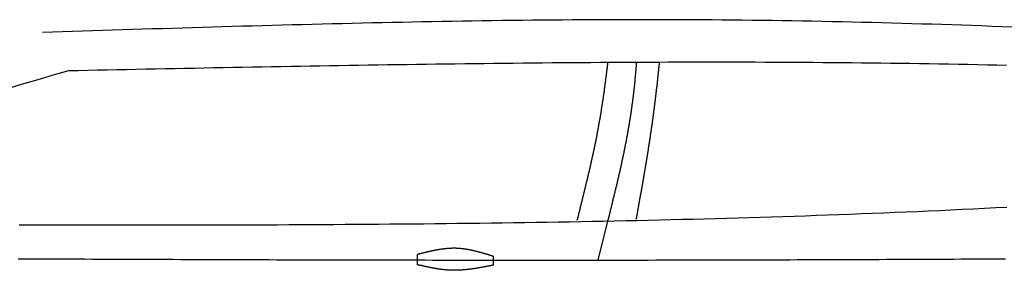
# Model space of a CAD drawing. Extents: x 715 to 7297, y 267 to 5710.
# Tile 71 of 91: x 2921 to 4337, y 3145 to 3505. Entities that reach past the tile are written whole.
import ezdxf

# ---------------------------------------------------------------- set-up
doc = ezdxf.new("R2010")
doc.units = 0
doc.layers.add('CAR', color=10, linetype='CONTINUOUS')

msp = doc.modelspace()

# ---------------------------------------------------------------- linework, layer by layer
at = {"layer": 'CAR'}
msp.add_line((3766.675, 3215.08), (3752.688, 3159.3), dxfattribs=at)
for points in [[(3493.297, 3152.465), (3493.297, 3167.444)], [(3601.856, 3164.82), (3601.856, 3151.884)]]:
    msp.add_lwpolyline(points, dxfattribs=at)
for points in [[(4348.11, 3494.59, 0), (4333.74, 3495.13, 0), (4319.37, 3495.66, 0), (4305, 3496.18, 0), (4290.63, 3496.68, 0), (4276.26, 3497.18, 0), (4261.89, 3497.66, 0), (4247.52, 3498.12, 0), (4233.15, 3498.58, 0), (4218.78, 3499.02, 0), (4204.41, 3499.45, 0), (4190.04, 3499.86, 0), (4175.67, 3500.26, 0), (4161.3, 3500.64, 0), (4146.93, 3501.02, 0), (4132.55, 3501.37, 0), (4118.18, 3501.72, 0), (4103.81, 3502.04, 0), (4089.44, 3502.36, 0), (4075.07, 3502.66, 0), (4060.69, 3502.94, 0), (4046.32, 3503.21, 0), (4031.95, 3503.46, 0), (4017.57, 3503.69, 0), (4003.2, 3503.91, 0), (3988.83, 3504.12, 0), (3974.45, 3504.31, 0), (3960.08, 3504.48, 0), (3945.7, 3504.63, 0), (3931.33, 3504.77, 0), (3916.95, 3504.89, 0), (3902.58, 3504.99, 0), (3888.2, 3505.08, 0), (3873.83, 3505.14, 0), (3859.45, 3505.2, 0), (3845.08, 3505.23, 0), (3830.7, 3505.26, 0), (3816.32, 3505.26, 0), (3801.95, 3505.25, 0), (3787.57, 3505.23, 0), (3773.19, 3505.19, 0), (3758.82, 3505.14, 0), (3744.44, 3505.07, 0), (3730.06, 3504.99, 0), (3715.68, 3504.89, 0), (3701.3, 3504.78, 0), (3686.93, 3504.66, 0), (3672.55, 3504.53, 0), (3658.17, 3504.38, 0), (3643.79, 3504.22, 0), (3629.41, 3504.05, 0), (3615.03, 3503.86, 0), (3600.65, 3503.66, 0), (3586.28, 3503.46, 0), (3571.9, 3503.24, 0), (3557.52, 3503.01, 0), (3543.14, 3502.77, 0), (3528.76, 3502.52, 0), (3514.38, 3502.26, 0), (3500, 3501.99, 0), (3485.62, 3501.71, 0), (3471.24, 3501.42, 0), (3456.86, 3501.12, 0), (3442.47, 3500.81, 0), (3428.09, 3500.49, 0), (3413.71, 3500.17, 0), (3399.33, 3499.84, 0), (3384.95, 3499.5, 0), (3370.57, 3499.15, 0), (3356.19, 3498.79, 0), (3341.81, 3498.43, 0), (3327.43, 3498.06, 0), (3313.04, 3497.68, 0), (3298.66, 3497.3, 0), (3284.28, 3496.91, 0), (3269.9, 3496.52, 0), (3255.52, 3496.12, 0), (3241.14, 3495.71, 0), (3226.75, 3495.3, 0), (3212.37, 3494.88, 0), (3197.99, 3494.46, 0), (3183.61, 3494.04, 0), (3169.23, 3493.61, 0), (3154.84, 3493.18, 0), (3140.46, 3492.74, 0), (3126.08, 3492.3, 0), (3111.7, 3491.86, 0), (3097.31, 3491.42, 0), (3082.93, 3490.97, 0), (3068.55, 3490.52, 0), (3054.17, 3490.07, 0), (3039.78, 3489.61, 0), (3025.4, 3489.16, 0), (3011.02, 3488.7, 0), (2996.64, 3488.24, 0), (2982.25, 3487.79, 0), (2967.87, 3487.33, 0), (2953.49, 3486.87, 0)], [(4340.6, 3439.41, 0), (4326.69, 3439.72, 0), (4312.78, 3440.01, 0), (4298.87, 3440.29, 0), (4284.96, 3440.57, 0), (4271.05, 3440.83, 0), (4257.13, 3441.08, 0), (4243.22, 3441.32, 0), (4229.31, 3441.55, 0), (4215.4, 3441.77, 0), (4201.49, 3441.98, 0), (4187.58, 3442.17, 0), (4173.66, 3442.36, 0), (4159.75, 3442.53, 0), (4145.84, 3442.7, 0), (4131.93, 3442.85, 0), (4118.01, 3442.99, 0), (4104.1, 3443.13, 0), (4090.19, 3443.25, 0), (4076.27, 3443.36, 0), (4062.36, 3443.46, 0), (4048.45, 3443.55, 0), (4034.53, 3443.64, 0), (4020.62, 3443.71, 0), (4006.71, 3443.78, 0), (3992.79, 3443.83, 0), (3978.88, 3443.88, 0), (3964.96, 3443.91, 0), (3951.05, 3443.94, 0), (3937.14, 3443.96, 0), (3923.22, 3443.97, 0), (3909.31, 3443.97, 0), (3895.39, 3443.96, 0), (3881.48, 3443.95, 0), (3867.56, 3443.92, 0), (3853.65, 3443.89, 0), (3839.73, 3443.85, 0), (3825.82, 3443.81, 0), (3811.9, 3443.75, 0), (3797.99, 3443.69, 0), (3784.07, 3443.62, 0), (3770.16, 3443.55, 0), (3756.24, 3443.46, 0), (3742.32, 3443.37, 0), (3728.41, 3443.27, 0), (3714.49, 3443.17, 0), (3700.58, 3443.06, 0), (3686.66, 3442.94, 0), (3672.74, 3442.82, 0), (3658.83, 3442.69, 0), (3644.91, 3442.55, 0), (3630.99, 3442.41, 0), (3617.08, 3442.26, 0), (3603.16, 3442.11, 0), (3589.24, 3441.95, 0), (3575.33, 3441.78, 0), (3561.41, 3441.61, 0), (3547.49, 3441.44, 0), (3533.58, 3441.26, 0), (3519.66, 3441.07, 0), (3505.74, 3440.88, 0), (3491.82, 3440.69, 0), (3477.91, 3440.49, 0), (3463.99, 3440.28, 0), (3450.07, 3440.07, 0), (3436.16, 3439.86, 0), (3422.24, 3439.64, 0), (3408.32, 3439.42, 0), (3394.4, 3439.2, 0), (3380.48, 3438.97, 0), (3366.57, 3438.74, 0), (3352.65, 3438.5, 0), (3338.73, 3438.27, 0), (3324.81, 3438.02, 0), (3310.9, 3437.78, 0), (3296.98, 3437.53, 0), (3283.06, 3437.28, 0), (3269.14, 3437.03, 0), (3255.22, 3436.77, 0), (3241.31, 3436.52, 0), (3227.39, 3436.26, 0), (3213.47, 3435.99, 0), (3199.55, 3435.73, 0), (3185.63, 3435.46, 0), (3171.72, 3435.19, 0), (3157.8, 3434.92, 0), (3143.88, 3434.65, 0), (3129.96, 3434.38, 0), (3116.04, 3434.11, 0), (3102.12, 3433.83, 0), (3088.21, 3433.55, 0), (3074.29, 3433.28, 0), (3060.37, 3433, 0), (3046.45, 3432.72, 0), (3032.53, 3432.44, 0), (3018.61, 3432.16, 0), (3004.7, 3431.88, 0), (2990.78, 3431.6, 0)], [(3766.65, 3443.32, 0), (3766.48, 3441.87, 0), (3766.31, 3440.41, 0), (3766.14, 3438.96, 0), (3765.96, 3437.5, 0), (3765.79, 3436.05, 0), (3765.62, 3434.6, 0), (3765.44, 3433.14, 0), (3765.26, 3431.69, 0), (3765.08, 3430.23, 0), (3764.9, 3428.78, 0), (3764.72, 3427.32, 0), (3764.54, 3425.87, 0), (3764.36, 3424.41, 0), (3764.18, 3422.96, 0), (3763.99, 3421.5, 0), (3763.81, 3420.05, 0), (3763.62, 3418.6, 0), (3763.43, 3417.14, 0), (3763.24, 3415.69, 0), (3763.05, 3414.23, 0), (3762.86, 3412.78, 0), (3762.67, 3411.32, 0), (3762.47, 3409.87, 0), (3762.28, 3408.41, 0), (3762.08, 3406.96, 0), (3761.88, 3405.5, 0), (3761.68, 3404.05, 0), (3761.48, 3402.6, 0), (3761.28, 3401.14, 0), (3761.08, 3399.69, 0), (3760.87, 3398.23, 0), (3760.67, 3396.78, 0), (3760.46, 3395.33, 0), (3760.25, 3393.87, 0), (3760.04, 3392.42, 0), (3759.83, 3390.97, 0), (3759.61, 3389.51, 0), (3759.4, 3388.06, 0), (3759.18, 3386.61, 0), (3758.96, 3385.16, 0), (3758.74, 3383.7, 0), (3758.52, 3382.25, 0), (3758.3, 3380.8, 0), (3758.07, 3379.35, 0), (3757.85, 3377.9, 0), (3757.62, 3376.45, 0), (3757.39, 3374.99, 0), (3757.16, 3373.54, 0), (3756.92, 3372.09, 0), (3756.69, 3370.64, 0), (3756.45, 3369.19, 0), (3756.21, 3367.74, 0), (3755.97, 3366.29, 0), (3755.73, 3364.84, 0), (3755.48, 3363.39, 0), (3755.24, 3361.95, 0), (3754.99, 3360.5, 0), (3754.74, 3359.05, 0), (3754.49, 3357.6, 0), (3754.23, 3356.15, 0), (3753.98, 3354.71, 0), (3753.72, 3353.26, 0), (3753.46, 3351.81, 0), (3753.2, 3350.37, 0), (3752.93, 3348.92, 0), (3752.67, 3347.48, 0), (3752.4, 3346.03, 0), (3752.13, 3344.59, 0), (3751.86, 3343.14, 0), (3751.58, 3341.7, 0), (3751.31, 3340.26, 0), (3751.03, 3338.81, 0), (3750.75, 3337.37, 0), (3750.47, 3335.93, 0), (3750.18, 3334.49, 0), (3749.89, 3333.04, 0), (3749.61, 3331.6, 0), (3749.32, 3330.16, 0), (3749.02, 3328.72, 0), (3748.73, 3327.28, 0), (3748.44, 3325.85, 0), (3748.14, 3324.41, 0), (3747.84, 3322.97, 0), (3747.54, 3321.53, 0), (3747.24, 3320.1, 0), (3746.93, 3318.66, 0), (3746.63, 3317.22, 0), (3746.32, 3315.79, 0), (3746.01, 3314.36, 0), (3745.7, 3312.92, 0), (3745.39, 3311.49, 0), (3745.08, 3310.06, 0), (3744.76, 3308.63, 0), (3744.45, 3307.2, 0), (3744.13, 3305.77, 0), (3743.81, 3304.34, 0), (3743.49, 3302.91, 0), (3743.17, 3301.48, 0), (3742.85, 3300.05, 0), (3742.53, 3298.63, 0), (3742.21, 3297.2, 0), (3741.88, 3295.78, 0), (3741.55, 3294.35, 0), (3741.23, 3292.93, 0), (3740.9, 3291.51, 0), (3740.57, 3290.09, 0), (3740.24, 3288.66, 0), (3739.91, 3287.25, 0), (3739.58, 3285.83, 0), (3739.25, 3284.41, 0), (3738.91, 3282.99, 0), (3738.58, 3281.58, 0), (3738.24, 3280.16, 0), (3737.91, 3278.75, 0), (3737.57, 3277.33, 0), (3737.23, 3275.92, 0), (3736.9, 3274.51, 0), (3736.56, 3273.1, 0), (3736.22, 3271.69, 0), (3735.88, 3270.28, 0), (3735.54, 3268.87, 0), (3735.2, 3267.47, 0), (3734.86, 3266.06, 0), (3734.52, 3264.66, 0), (3734.18, 3263.25, 0), (3733.84, 3261.85, 0), (3733.5, 3260.45, 0), (3733.16, 3259.05, 0), (3732.81, 3257.65, 0), (3732.47, 3256.26, 0), (3732.13, 3254.86, 0), (3731.79, 3253.46, 0), (3731.44, 3252.07, 0), (3731.1, 3250.68, 0), (3730.76, 3249.29, 0), (3730.42, 3247.9, 0), (3730.07, 3246.51, 0), (3729.73, 3245.12, 0), (3729.39, 3243.73, 0), (3729.05, 3242.35, 0), (3728.7, 3240.96, 0), (3728.36, 3239.58, 0), (3728.02, 3238.2, 0), (3727.68, 3236.82, 0), (3727.34, 3235.44, 0), (3727, 3234.06, 0), (3726.66, 3232.69, 0), (3726.32, 3231.31, 0), (3725.98, 3229.94, 0), (3725.64, 3228.57, 0), (3725.3, 3227.2, 0), (3724.96, 3225.83, 0), (3724.62, 3224.46, 0), (3724.29, 3223.09, 0), (3723.95, 3221.73, 0), (3723.61, 3220.36, 0), (3723.28, 3219, 0), (3722.94, 3217.64, 0), (3722.61, 3216.28, 0)], [(3808.1, 3443.74, 0), (3807.98, 3442.28, 0), (3807.86, 3440.82, 0), (3807.74, 3439.36, 0), (3807.61, 3437.9, 0), (3807.49, 3436.44, 0), (3807.36, 3434.98, 0), (3807.24, 3433.52, 0), (3807.11, 3432.07, 0), (3806.98, 3430.61, 0), (3806.85, 3429.15, 0), (3806.72, 3427.69, 0), (3806.58, 3426.24, 0), (3806.45, 3424.78, 0), (3806.31, 3423.32, 0), (3806.17, 3421.86, 0), (3806.03, 3420.41, 0), (3805.89, 3418.95, 0), (3805.75, 3417.5, 0), (3805.6, 3416.04, 0), (3805.46, 3414.59, 0), (3805.31, 3413.13, 0), (3805.16, 3411.68, 0), (3805, 3410.22, 0), (3804.85, 3408.77, 0), (3804.69, 3407.31, 0), (3804.54, 3405.86, 0), (3804.38, 3404.41, 0), (3804.22, 3402.95, 0), (3804.05, 3401.5, 0), (3803.89, 3400.05, 0), (3803.72, 3398.6, 0), (3803.55, 3397.14, 0), (3803.38, 3395.69, 0), (3803.2, 3394.24, 0), (3803.03, 3392.79, 0), (3802.85, 3391.34, 0), (3802.67, 3389.89, 0), (3802.48, 3388.44, 0), (3802.3, 3386.99, 0), (3802.11, 3385.54, 0), (3801.92, 3384.09, 0), (3801.73, 3382.64, 0), (3801.54, 3381.2, 0), (3801.34, 3379.75, 0), (3801.14, 3378.3, 0), (3800.94, 3376.85, 0), (3800.73, 3375.41, 0), (3800.53, 3373.96, 0), (3800.32, 3372.51, 0), (3800.11, 3371.07, 0), (3799.89, 3369.62, 0), (3799.68, 3368.18, 0), (3799.46, 3366.73, 0), (3799.23, 3365.29, 0), (3799.01, 3363.85, 0), (3798.78, 3362.4, 0), (3798.55, 3360.96, 0), (3798.32, 3359.52, 0), (3798.09, 3358.08, 0), (3797.85, 3356.63, 0), (3797.61, 3355.19, 0), (3797.37, 3353.75, 0), (3797.13, 3352.31, 0), (3796.88, 3350.87, 0), (3796.63, 3349.43, 0), (3796.38, 3347.99, 0), (3796.13, 3346.55, 0), (3795.88, 3345.11, 0), (3795.62, 3343.67, 0), (3795.36, 3342.24, 0), (3795.1, 3340.8, 0), (3794.84, 3339.36, 0), (3794.57, 3337.92, 0), (3794.31, 3336.49, 0), (3794.04, 3335.05, 0), (3793.77, 3333.61, 0), (3793.49, 3332.18, 0), (3793.22, 3330.74, 0), (3792.94, 3329.3, 0), (3792.66, 3327.87, 0), (3792.38, 3326.43, 0), (3792.1, 3325, 0), (3791.82, 3323.57, 0), (3791.53, 3322.13, 0), (3791.24, 3320.7, 0), (3790.95, 3319.26, 0), (3790.66, 3317.83, 0), (3790.37, 3316.4, 0), (3790.07, 3314.96, 0), (3789.78, 3313.53, 0), (3789.48, 3312.1, 0), (3789.18, 3310.67, 0), (3788.88, 3309.23, 0), (3788.57, 3307.8, 0), (3788.27, 3306.37, 0), (3787.96, 3304.94, 0), (3787.66, 3303.51, 0), (3787.35, 3302.08, 0), (3787.04, 3300.65, 0), (3786.73, 3299.22, 0), (3786.41, 3297.79, 0), (3786.1, 3296.36, 0), (3785.78, 3294.93, 0), (3785.47, 3293.5, 0), (3785.15, 3292.07, 0), (3784.83, 3290.64, 0), (3784.51, 3289.21, 0), (3784.18, 3287.78, 0), (3783.86, 3286.35, 0), (3783.54, 3284.93, 0), (3783.21, 3283.5, 0), (3782.88, 3282.07, 0), (3782.56, 3280.64, 0), (3782.23, 3279.21, 0), (3781.9, 3277.79, 0), (3781.57, 3276.36, 0), (3781.23, 3274.93, 0), (3780.9, 3273.5, 0), (3780.57, 3272.08, 0), (3780.23, 3270.65, 0), (3779.89, 3269.22, 0), (3779.56, 3267.8, 0), (3779.22, 3266.37, 0), (3778.88, 3264.94, 0), (3778.54, 3263.52, 0), (3778.2, 3262.09, 0), (3777.86, 3260.67, 0), (3777.52, 3259.24, 0), (3777.18, 3257.82, 0), (3776.83, 3256.39, 0), (3776.49, 3254.96, 0), (3776.14, 3253.54, 0), (3775.8, 3252.11, 0), (3775.45, 3250.69, 0), (3775.11, 3249.26, 0), (3774.76, 3247.84, 0), (3774.41, 3246.41, 0), (3774.06, 3244.99, 0), (3773.72, 3243.56, 0), (3773.37, 3242.14, 0), (3773.02, 3240.72, 0), (3772.67, 3239.29, 0), (3772.32, 3237.87, 0), (3771.97, 3236.44, 0), (3771.61, 3235.02, 0), (3771.26, 3233.59, 0), (3770.91, 3232.17, 0), (3770.56, 3230.74, 0), (3770.21, 3229.32, 0), (3769.85, 3227.9, 0), (3769.5, 3226.47, 0), (3769.15, 3225.05, 0), (3768.8, 3223.62, 0), (3768.44, 3222.2, 0), (3768.09, 3220.78, 0), (3767.74, 3219.35, 0), (3767.38, 3217.93, 0), (3767.03, 3216.5, 0), (3766.68, 3215.08, 0)], [(3840.93, 3443.74, 0), (3840.78, 3442.31, 0), (3840.63, 3440.87, 0), (3840.49, 3439.43, 0), (3840.34, 3438, 0), (3840.19, 3436.56, 0), (3840.04, 3435.12, 0), (3839.89, 3433.68, 0), (3839.74, 3432.25, 0), (3839.59, 3430.81, 0), (3839.44, 3429.37, 0), (3839.28, 3427.93, 0), (3839.13, 3426.5, 0), (3838.98, 3425.06, 0), (3838.82, 3423.62, 0), (3838.67, 3422.18, 0), (3838.51, 3420.74, 0), (3838.35, 3419.31, 0), (3838.2, 3417.87, 0), (3838.04, 3416.43, 0), (3837.88, 3414.99, 0), (3837.72, 3413.55, 0), (3837.56, 3412.11, 0), (3837.4, 3410.68, 0), (3837.24, 3409.24, 0), (3837.07, 3407.8, 0), (3836.91, 3406.36, 0), (3836.74, 3404.92, 0), (3836.58, 3403.48, 0), (3836.41, 3402.05, 0), (3836.25, 3400.61, 0), (3836.08, 3399.17, 0), (3835.91, 3397.73, 0), (3835.74, 3396.29, 0), (3835.57, 3394.86, 0), (3835.4, 3393.42, 0), (3835.22, 3391.98, 0), (3835.05, 3390.54, 0), (3834.88, 3389.1, 0), (3834.7, 3387.67, 0), (3834.52, 3386.23, 0), (3834.35, 3384.79, 0), (3834.17, 3383.35, 0), (3833.99, 3381.91, 0), (3833.81, 3380.48, 0), (3833.63, 3379.04, 0), (3833.45, 3377.6, 0), (3833.26, 3376.16, 0), (3833.08, 3374.73, 0), (3832.89, 3373.29, 0), (3832.7, 3371.85, 0), (3832.52, 3370.42, 0), (3832.33, 3368.98, 0), (3832.14, 3367.54, 0), (3831.95, 3366.11, 0), (3831.75, 3364.67, 0), (3831.56, 3363.24, 0), (3831.37, 3361.8, 0), (3831.17, 3360.36, 0), (3830.97, 3358.93, 0), (3830.77, 3357.49, 0), (3830.57, 3356.06, 0), (3830.37, 3354.62, 0), (3830.17, 3353.19, 0), (3829.97, 3351.75, 0), (3829.77, 3350.32, 0), (3829.56, 3348.88, 0), (3829.35, 3347.45, 0), (3829.15, 3346.02, 0), (3828.94, 3344.58, 0), (3828.73, 3343.15, 0), (3828.52, 3341.72, 0), (3828.31, 3340.28, 0), (3828.09, 3338.85, 0), (3827.88, 3337.42, 0), (3827.66, 3335.99, 0), (3827.45, 3334.55, 0), (3827.23, 3333.12, 0), (3827.01, 3331.69, 0), (3826.8, 3330.26, 0), (3826.58, 3328.83, 0), (3826.36, 3327.4, 0), (3826.13, 3325.97, 0), (3825.91, 3324.54, 0), (3825.69, 3323.11, 0), (3825.46, 3321.69, 0), (3825.24, 3320.26, 0), (3825.01, 3318.83, 0), (3824.79, 3317.4, 0), (3824.56, 3315.98, 0), (3824.33, 3314.55, 0), (3824.1, 3313.12, 0), (3823.87, 3311.7, 0), (3823.64, 3310.27, 0), (3823.41, 3308.85, 0), (3823.18, 3307.42, 0), (3822.95, 3306, 0), (3822.71, 3304.58, 0), (3822.48, 3303.15, 0), (3822.25, 3301.73, 0), (3822.01, 3300.31, 0), (3821.78, 3298.89, 0), (3821.54, 3297.47, 0), (3821.3, 3296.05, 0), (3821.06, 3294.63, 0), (3820.83, 3293.21, 0), (3820.59, 3291.79, 0), (3820.35, 3290.38, 0), (3820.11, 3288.96, 0), (3819.87, 3287.54, 0), (3819.63, 3286.13, 0), (3819.39, 3284.71, 0), (3819.14, 3283.3, 0), (3818.9, 3281.88, 0), (3818.66, 3280.47, 0), (3818.42, 3279.06, 0), (3818.17, 3277.65, 0), (3817.93, 3276.23, 0), (3817.68, 3274.82, 0), (3817.44, 3273.41, 0), (3817.19, 3272, 0), (3816.95, 3270.6, 0), (3816.7, 3269.19, 0), (3816.46, 3267.78, 0), (3816.21, 3266.37, 0), (3815.96, 3264.97, 0), (3815.71, 3263.56, 0), (3815.47, 3262.16, 0), (3815.22, 3260.76, 0), (3814.97, 3259.36, 0), (3814.72, 3257.95, 0), (3814.48, 3256.55, 0), (3814.23, 3255.15, 0), (3813.98, 3253.75, 0), (3813.73, 3252.36, 0), (3813.48, 3250.96, 0), (3813.23, 3249.56, 0), (3812.98, 3248.17, 0), (3812.73, 3246.77, 0), (3812.48, 3245.38, 0), (3812.23, 3243.98, 0), (3811.98, 3242.59, 0), (3811.73, 3241.2, 0), (3811.48, 3239.81, 0), (3811.23, 3238.42, 0), (3810.98, 3237.03, 0), (3810.73, 3235.64, 0), (3810.48, 3234.26, 0), (3810.23, 3232.87, 0), (3809.99, 3231.49, 0), (3809.74, 3230.1, 0), (3809.49, 3228.72, 0), (3809.24, 3227.34, 0), (3808.99, 3225.96, 0), (3808.74, 3224.58, 0), (3808.49, 3223.2, 0), (3808.24, 3221.82, 0), (3807.99, 3220.44, 0), (3807.74, 3219.07, 0), (3807.49, 3217.69, 0)], [(4341.26, 3235.06, 0), (4325.14, 3234.23, 0), (4309.02, 3233.42, 0), (4292.9, 3232.63, 0), (4276.78, 3231.85, 0), (4260.65, 3231.09, 0), (4244.53, 3230.35, 0), (4228.4, 3229.63, 0), (4212.28, 3228.92, 0), (4196.15, 3228.22, 0), (4180.02, 3227.55, 0), (4163.89, 3226.88, 0), (4147.76, 3226.24, 0), (4131.63, 3225.61, 0), (4115.5, 3224.99, 0), (4099.37, 3224.39, 0), (4083.23, 3223.81, 0), (4067.1, 3223.24, 0), (4050.96, 3222.68, 0), (4034.83, 3222.14, 0), (4018.69, 3221.61, 0), (4002.55, 3221.1, 0), (3986.41, 3220.6, 0), (3970.28, 3220.11, 0), (3954.14, 3219.64, 0), (3937.99, 3219.18, 0), (3921.85, 3218.73, 0), (3905.71, 3218.3, 0), (3889.57, 3217.88, 0), (3873.43, 3217.47, 0), (3857.28, 3217.08, 0), (3841.14, 3216.69, 0), (3824.99, 3216.32, 0), (3808.84, 3215.96, 0), (3792.7, 3215.62, 0), (3776.55, 3215.28, 0), (3760.4, 3214.96, 0), (3744.25, 3214.64, 0), (3728.1, 3214.34, 0), (3711.95, 3214.05, 0), (3695.8, 3213.77, 0), (3679.65, 3213.5, 0), (3663.5, 3213.24, 0), (3647.35, 3212.99, 0), (3631.2, 3212.75, 0), (3615.04, 3212.52, 0), (3598.89, 3212.3, 0), (3582.73, 3212.09, 0), (3566.58, 3211.89, 0), (3550.42, 3211.7, 0), (3534.27, 3211.52, 0), (3518.11, 3211.34, 0), (3501.95, 3211.18, 0), (3485.8, 3211.02, 0), (3469.64, 3210.87, 0), (3453.48, 3210.73, 0), (3437.32, 3210.6, 0), (3421.16, 3210.48, 0), (3405, 3210.36, 0), (3388.84, 3210.25, 0), (3372.68, 3210.15, 0), (3356.52, 3210.05, 0), (3340.36, 3209.96, 0), (3324.2, 3209.88, 0), (3308.03, 3209.81, 0), (3291.87, 3209.74, 0), (3275.71, 3209.68, 0), (3259.55, 3209.62, 0), (3243.38, 3209.57, 0), (3227.22, 3209.53, 0), (3211.05, 3209.49, 0), (3194.89, 3209.45, 0), (3178.73, 3209.43, 0), (3162.56, 3209.4, 0), (3146.4, 3209.38, 0), (3130.23, 3209.37, 0), (3114.06, 3209.36, 0), (3097.9, 3209.36, 0), (3081.73, 3209.35, 0), (3065.57, 3209.36, 0), (3049.4, 3209.36, 0), (3033.23, 3209.37, 0), (3017.06, 3209.39, 0), (3000.9, 3209.41, 0), (2984.73, 3209.43, 0), (2968.56, 3209.45, 0), (2952.39, 3209.48, 0), (2936.23, 3209.5, 0), (2920.06, 3209.53, 0)], [(3601.86, 3164.82, 0), (3601.18, 3165.03, 0), (3600.5, 3165.24, 0), (3599.82, 3165.44, 0), (3599.15, 3165.65, 0), (3598.47, 3165.86, 0), (3597.79, 3166.06, 0), (3597.11, 3166.27, 0), (3596.44, 3166.48, 0), (3595.76, 3166.68, 0), (3595.08, 3166.89, 0), (3594.4, 3167.09, 0), (3593.73, 3167.3, 0), (3593.05, 3167.5, 0), (3592.37, 3167.7, 0), (3591.69, 3167.9, 0), (3591.01, 3168.1, 0), (3590.34, 3168.3, 0), (3589.66, 3168.5, 0), (3588.98, 3168.7, 0), (3588.3, 3168.89, 0), (3587.63, 3169.09, 0), (3586.95, 3169.28, 0), (3586.27, 3169.47, 0), (3585.59, 3169.67, 0), (3584.91, 3169.85, 0), (3584.23, 3170.04, 0), (3583.56, 3170.23, 0), (3582.88, 3170.41, 0), (3582.2, 3170.6, 0), (3581.52, 3170.78, 0), (3580.84, 3170.96, 0), (3580.17, 3171.13, 0), (3579.49, 3171.31, 0), (3578.81, 3171.48, 0), (3578.13, 3171.65, 0), (3577.45, 3171.82, 0), (3576.77, 3171.99, 0), (3576.09, 3172.16, 0), (3575.42, 3172.32, 0), (3574.74, 3172.48, 0), (3574.06, 3172.64, 0), (3573.38, 3172.79, 0), (3572.7, 3172.94, 0), (3572.02, 3173.09, 0), (3571.34, 3173.24, 0), (3570.66, 3173.38, 0), (3569.98, 3173.53, 0), (3569.3, 3173.66, 0), (3568.62, 3173.8, 0), (3567.94, 3173.93, 0), (3567.26, 3174.06, 0), (3566.58, 3174.19, 0), (3565.9, 3174.31, 0), (3565.22, 3174.43, 0), (3564.54, 3174.55, 0), (3563.86, 3174.66, 0), (3563.18, 3174.77, 0), (3562.5, 3174.88, 0), (3561.82, 3174.98, 0), (3561.14, 3175.08, 0), (3560.46, 3175.18, 0), (3559.78, 3175.27, 0), (3559.1, 3175.36, 0), (3558.42, 3175.44, 0), (3557.74, 3175.52, 0), (3557.06, 3175.6, 0), (3556.38, 3175.67, 0), (3555.7, 3175.74, 0), (3555.01, 3175.8, 0), (3554.33, 3175.86, 0), (3553.65, 3175.92, 0), (3552.97, 3175.97, 0), (3552.29, 3176.02, 0), (3551.6, 3176.06, 0), (3550.92, 3176.1, 0), (3550.24, 3176.13, 0), (3549.56, 3176.16, 0), (3548.88, 3176.18, 0), (3548.19, 3176.2, 0), (3547.51, 3176.22, 0), (3546.83, 3176.23, 0), (3546.14, 3176.23, 0), (3545.46, 3176.23, 0), (3544.78, 3176.23, 0), (3544.09, 3176.22, 0), (3543.41, 3176.21, 0), (3542.73, 3176.19, 0), (3542.04, 3176.17, 0), (3541.36, 3176.14, 0), (3540.67, 3176.12, 0), (3539.99, 3176.08, 0), (3539.31, 3176.04, 0), (3538.62, 3176, 0), (3537.94, 3175.96, 0), (3537.25, 3175.91, 0), (3536.57, 3175.85, 0), (3535.88, 3175.8, 0), (3535.2, 3175.74, 0), (3534.51, 3175.67, 0), (3533.83, 3175.6, 0), (3533.14, 3175.53, 0), (3532.46, 3175.46, 0), (3531.77, 3175.38, 0), (3531.09, 3175.3, 0), (3530.4, 3175.21, 0), (3529.72, 3175.13, 0), (3529.03, 3175.03, 0), (3528.34, 3174.94, 0), (3527.66, 3174.84, 0), (3526.97, 3174.74, 0), (3526.29, 3174.64, 0), (3525.6, 3174.53, 0), (3524.91, 3174.43, 0), (3524.23, 3174.31, 0), (3523.54, 3174.2, 0), (3522.86, 3174.08, 0), (3522.17, 3173.96, 0), (3521.48, 3173.84, 0), (3520.8, 3173.72, 0), (3520.11, 3173.59, 0), (3519.42, 3173.46, 0), (3518.74, 3173.33, 0), (3518.05, 3173.2, 0), (3517.36, 3173.06, 0), (3516.68, 3172.93, 0), (3515.99, 3172.79, 0), (3515.3, 3172.65, 0), (3514.61, 3172.5, 0), (3513.93, 3172.36, 0), (3513.24, 3172.21, 0), (3512.55, 3172.06, 0), (3511.87, 3171.91, 0), (3511.18, 3171.76, 0), (3510.49, 3171.61, 0), (3509.8, 3171.45, 0), (3509.12, 3171.29, 0), (3508.43, 3171.14, 0), (3507.74, 3170.98, 0), (3507.05, 3170.82, 0), (3506.37, 3170.66, 0), (3505.68, 3170.49, 0), (3504.99, 3170.33, 0), (3504.3, 3170.17, 0), (3503.61, 3170, 0), (3502.93, 3169.83, 0), (3502.24, 3169.67, 0), (3501.55, 3169.5, 0), (3500.86, 3169.33, 0), (3500.18, 3169.16, 0), (3499.49, 3168.99, 0), (3498.8, 3168.82, 0), (3498.11, 3168.65, 0), (3497.42, 3168.48, 0), (3496.74, 3168.31, 0), (3496.05, 3168.13, 0), (3495.36, 3167.96, 0), (3494.67, 3167.79, 0), (3493.98, 3167.62, 0), (3493.3, 3167.44, 0)], [(2918.73, 3161.29, 0), (2929.3, 3161.24, 0), (2939.87, 3161.19, 0), (2950.44, 3161.15, 0), (2961.02, 3161.1, 0), (2971.6, 3161.05, 0), (2982.19, 3161, 0), (2992.77, 3160.96, 0), (3003.37, 3160.91, 0), (3013.96, 3160.86, 0), (3024.56, 3160.82, 0), (3035.16, 3160.77, 0), (3045.76, 3160.73, 0), (3056.37, 3160.68, 0), (3066.98, 3160.64, 0), (3077.59, 3160.6, 0), (3088.2, 3160.55, 0), (3098.82, 3160.51, 0), (3109.44, 3160.47, 0), (3120.07, 3160.43, 0), (3130.69, 3160.39, 0), (3141.32, 3160.35, 0), (3151.96, 3160.31, 0), (3162.59, 3160.27, 0), (3173.23, 3160.23, 0), (3183.87, 3160.2, 0), (3194.51, 3160.16, 0), (3205.15, 3160.12, 0), (3215.8, 3160.09, 0), (3226.45, 3160.05, 0), (3237.1, 3160.02, 0), (3247.75, 3159.98, 0), (3258.41, 3159.95, 0), (3269.07, 3159.92, 0), (3279.73, 3159.89, 0), (3290.39, 3159.86, 0), (3301.05, 3159.83, 0), (3311.72, 3159.8, 0), (3322.39, 3159.77, 0), (3333.06, 3159.74, 0), (3343.73, 3159.71, 0), (3354.4, 3159.69, 0), (3365.08, 3159.66, 0), (3375.76, 3159.63, 0), (3386.44, 3159.61, 0), (3397.12, 3159.59, 0), (3407.8, 3159.56, 0), (3418.48, 3159.54, 0), (3429.17, 3159.52, 0), (3439.85, 3159.5, 0), (3450.54, 3159.48, 0), (3461.23, 3159.46, 0), (3471.92, 3159.44, 0), (3482.61, 3159.43, 0), (3493.31, 3159.41, 0), (3504, 3159.39, 0), (3514.7, 3159.38, 0), (3525.39, 3159.37, 0), (3536.09, 3159.35, 0), (3546.79, 3159.34, 0), (3557.49, 3159.33, 0), (3568.19, 3159.32, 0), (3578.89, 3159.31, 0), (3589.59, 3159.3, 0), (3600.29, 3159.3, 0), (3611, 3159.29, 0), (3621.7, 3159.28, 0), (3632.41, 3159.28, 0), (3643.11, 3159.28, 0), (3653.82, 3159.27, 0), (3664.52, 3159.27, 0), (3675.23, 3159.27, 0), (3685.94, 3159.27, 0), (3696.65, 3159.27, 0), (3707.36, 3159.28, 0), (3718.06, 3159.28, 0), (3728.77, 3159.29, 0), (3739.48, 3159.29, 0), (3750.19, 3159.3, 0), (3760.9, 3159.31, 0), (3771.61, 3159.31, 0), (3782.32, 3159.33, 0), (3793.03, 3159.34, 0), (3803.74, 3159.35, 0), (3814.45, 3159.36, 0), (3825.15, 3159.38, 0), (3835.86, 3159.39, 0), (3846.57, 3159.41, 0), (3857.28, 3159.43, 0), (3867.99, 3159.45, 0), (3878.7, 3159.47, 0), (3889.41, 3159.49, 0), (3900.12, 3159.51, 0), (3910.83, 3159.53, 0), (3921.54, 3159.55, 0), (3932.25, 3159.58, 0), (3942.96, 3159.6, 0), (3953.67, 3159.63, 0), (3964.37, 3159.66, 0), (3975.08, 3159.69, 0), (3985.79, 3159.72, 0), (3996.5, 3159.75, 0), (4007.21, 3159.78, 0), (4017.92, 3159.81, 0), (4028.63, 3159.84, 0), (4039.34, 3159.88, 0), (4050.05, 3159.91, 0), (4060.76, 3159.95, 0), (4071.47, 3159.99, 0), (4082.18, 3160.02, 0), (4092.89, 3160.06, 0), (4103.59, 3160.1, 0), (4114.3, 3160.14, 0), (4125.01, 3160.18, 0), (4135.72, 3160.22, 0), (4146.43, 3160.27, 0), (4157.14, 3160.31, 0), (4167.85, 3160.35, 0), (4178.56, 3160.4, 0), (4189.27, 3160.44, 0), (4199.98, 3160.49, 0), (4210.69, 3160.54, 0), (4221.4, 3160.58, 0), (4232.11, 3160.63, 0), (4242.81, 3160.68, 0), (4253.52, 3160.73, 0), (4264.23, 3160.78, 0), (4274.94, 3160.83, 0), (4285.65, 3160.89, 0), (4296.36, 3160.94, 0), (4307.07, 3160.99, 0), (4317.78, 3161.05, 0), (4328.49, 3161.1, 0), (4339.2, 3161.16, 0)], [(3601.86, 3151.88, 0), (3601.17, 3151.75, 0), (3600.48, 3151.61, 0), (3599.8, 3151.48, 0), (3599.11, 3151.34, 0), (3598.43, 3151.21, 0), (3597.74, 3151.07, 0), (3597.05, 3150.94, 0), (3596.37, 3150.81, 0), (3595.68, 3150.67, 0), (3595, 3150.54, 0), (3594.31, 3150.41, 0), (3593.62, 3150.27, 0), (3592.94, 3150.14, 0), (3592.25, 3150.01, 0), (3591.57, 3149.88, 0), (3590.88, 3149.75, 0), (3590.2, 3149.62, 0), (3589.51, 3149.49, 0), (3588.82, 3149.36, 0), (3588.14, 3149.23, 0), (3587.45, 3149.11, 0), (3586.77, 3148.98, 0), (3586.08, 3148.86, 0), (3585.39, 3148.73, 0), (3584.71, 3148.61, 0), (3584.02, 3148.49, 0), (3583.34, 3148.37, 0), (3582.65, 3148.25, 0), (3581.97, 3148.13, 0), (3581.28, 3148.01, 0), (3580.6, 3147.89, 0), (3579.91, 3147.78, 0), (3579.22, 3147.66, 0), (3578.54, 3147.55, 0), (3577.85, 3147.44, 0), (3577.17, 3147.33, 0), (3576.48, 3147.22, 0), (3575.8, 3147.12, 0), (3575.11, 3147.01, 0), (3574.43, 3146.91, 0), (3573.74, 3146.81, 0), (3573.06, 3146.71, 0), (3572.37, 3146.61, 0), (3571.69, 3146.51, 0), (3571, 3146.42, 0), (3570.32, 3146.32, 0), (3569.63, 3146.23, 0), (3568.95, 3146.14, 0), (3568.26, 3146.05, 0), (3567.58, 3145.97, 0), (3566.89, 3145.89, 0), (3566.21, 3145.8, 0), (3565.52, 3145.73, 0), (3564.84, 3145.65, 0), (3564.15, 3145.57, 0), (3563.47, 3145.5, 0), (3562.78, 3145.43, 0), (3562.1, 3145.36, 0), (3561.42, 3145.3, 0), (3560.73, 3145.23, 0), (3560.05, 3145.17, 0), (3559.36, 3145.12, 0), (3558.68, 3145.06, 0), (3557.99, 3145.01, 0), (3557.31, 3144.96, 0), (3556.63, 3144.91, 0), (3555.94, 3144.86, 0), (3555.26, 3144.82, 0), (3554.58, 3144.78, 0), (3553.89, 3144.74, 0), (3553.21, 3144.71, 0), (3552.52, 3144.68, 0), (3551.84, 3144.65, 0), (3551.16, 3144.63, 0), (3550.47, 3144.6, 0), (3549.79, 3144.58, 0), (3549.11, 3144.57, 0), (3548.42, 3144.56, 0), (3547.74, 3144.55, 0), (3547.06, 3144.54, 0), (3546.38, 3144.54, 0), (3545.69, 3144.54, 0), (3545.01, 3144.54, 0), (3544.33, 3144.55, 0), (3543.64, 3144.56, 0), (3542.96, 3144.57, 0), (3542.28, 3144.59, 0), (3541.6, 3144.61, 0), (3540.91, 3144.63, 0), (3540.23, 3144.66, 0), (3539.55, 3144.69, 0), (3538.87, 3144.73, 0), (3538.19, 3144.77, 0), (3537.5, 3144.81, 0), (3536.82, 3144.85, 0), (3536.14, 3144.9, 0), (3535.46, 3144.96, 0), (3534.78, 3145.01, 0), (3534.1, 3145.07, 0), (3533.42, 3145.13, 0), (3532.73, 3145.2, 0), (3532.05, 3145.26, 0), (3531.37, 3145.34, 0), (3530.69, 3145.41, 0), (3530.01, 3145.49, 0), (3529.33, 3145.57, 0), (3528.65, 3145.65, 0), (3527.97, 3145.73, 0), (3527.29, 3145.82, 0), (3526.6, 3145.91, 0), (3525.92, 3146, 0), (3525.24, 3146.1, 0), (3524.56, 3146.2, 0), (3523.88, 3146.3, 0), (3523.2, 3146.4, 0), (3522.52, 3146.51, 0), (3521.84, 3146.61, 0), (3521.16, 3146.72, 0), (3520.48, 3146.83, 0), (3519.8, 3146.95, 0), (3519.12, 3147.06, 0), (3518.44, 3147.18, 0), (3517.76, 3147.3, 0), (3517.08, 3147.42, 0), (3516.4, 3147.55, 0), (3515.72, 3147.67, 0), (3515.04, 3147.8, 0), (3514.36, 3147.93, 0), (3513.68, 3148.06, 0), (3513, 3148.19, 0), (3512.32, 3148.32, 0), (3511.64, 3148.46, 0), (3510.96, 3148.6, 0), (3510.28, 3148.73, 0), (3509.6, 3148.87, 0), (3508.92, 3149.01, 0), (3508.24, 3149.15, 0), (3507.56, 3149.3, 0), (3506.88, 3149.44, 0), (3506.2, 3149.58, 0), (3505.52, 3149.73, 0), (3504.85, 3149.88, 0), (3504.17, 3150.02, 0), (3503.49, 3150.17, 0), (3502.81, 3150.32, 0), (3502.13, 3150.47, 0), (3501.45, 3150.62, 0), (3500.77, 3150.77, 0), (3500.09, 3150.93, 0), (3499.41, 3151.08, 0), (3498.73, 3151.23, 0), (3498.05, 3151.38, 0), (3497.37, 3151.54, 0), (3496.69, 3151.69, 0), (3496.01, 3151.85, 0), (3495.33, 3152, 0), (3494.66, 3152.16, 0), (3493.98, 3152.31, 0), (3493.3, 3152.46, 0)]]:
    msp.add_polyline3d(points, dxfattribs=at)
msp.add_arc((4693.277, -2527.161), 6197.207, 105.9453518, 109.5962158, dxfattribs=at)

doc.saveas('drawing.dxf')
